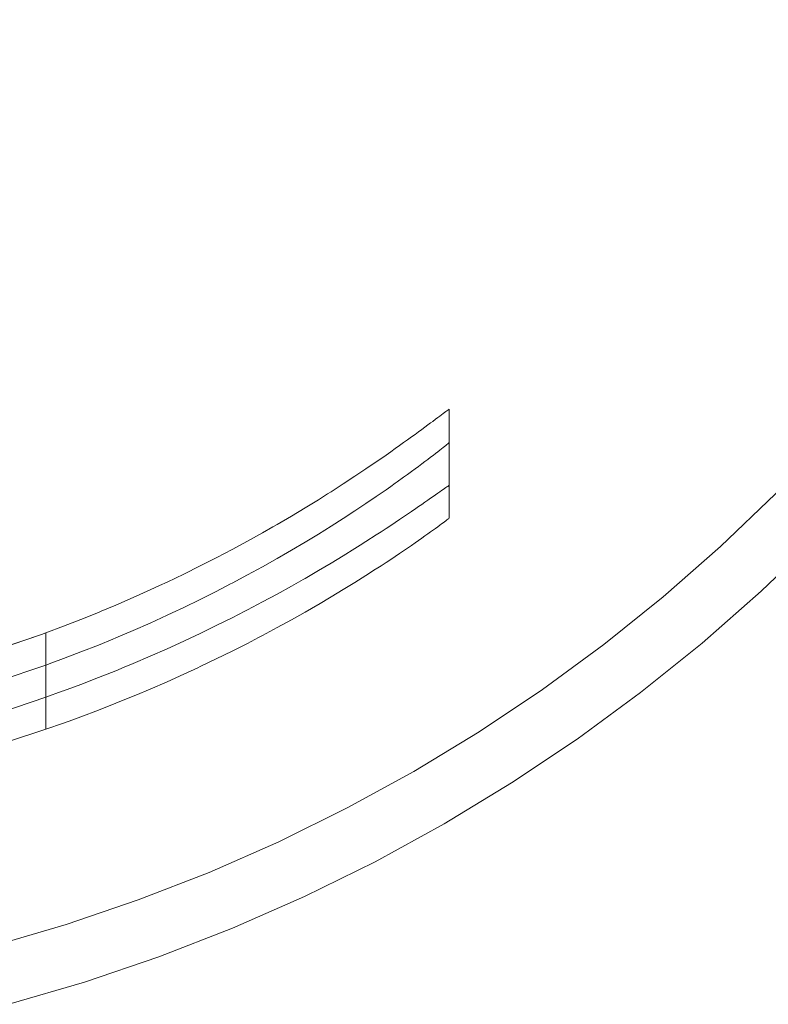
# Model space of a CAD drawing. Header units: millimetres. Extents: x -566 to 589, y -589 to 566.
# Tile 22 of 88: x 523 to 560, y -586 to -538. Entities that reach past the tile are written whole.
import ezdxf

# ---------------------------------------------------------------- set-up
doc = ezdxf.new("R2010")
doc.units = ezdxf.units.MM
doc.header["$LTSCALE"] = 50
doc.layers.add('ENERGY LIGHT RTP', color=7, linetype='Continuous', lineweight=5)

msp = doc.modelspace()

# ---------------------------------------------------------------- linework, layer by layer
at = {"layer": 'ENERGY LIGHT RTP', "color": 7, "linetype": 'Continuous', "lineweight": 5, "transparency": 33554687}
for points, invisible_edges in [([(577.16, -544.75, -1700), (579.038, -541.327, -1700), (536.905, -519.393, 7800), (536.024, -521, 7800)], 10), ([(536.905, -519.393, 7800), (579.038, -541.327, -1700), (574.089, -537.5, -470)], 11), ([(532.556, -520.963, 7796.985), (533.439, -519.508, 7796.985), (574.562, -543.25, -1700.015), (572.604, -546.476, -1700.015)], 10), ([(574.562, -543.25, -1700.015), (533.439, -519.508, 7796.985), (570.713, -537.5, -470)], 11), ([(531.61, -522.378, 7796.985), (532.556, -520.963, 7796.985), (572.604, -546.476, -1700.015), (570.508, -549.614, -1700.015)], 10), ([(575.134, -548.088, -1700), (577.16, -544.75, -1700), (536.024, -521, 7800), (535.073, -522.567, 7800)], 10), ([(530.604, -523.751, 7796.985), (531.61, -522.378, 7796.985), (570.508, -549.614, -1700.015), (568.276, -552.658, -1700.015)], 10), ([(572.965, -551.335, -1700), (575.134, -548.088, -1700), (535.073, -522.567, 7800), (534.055, -524.09, 7800)], 10), ([(529.538, -525.078, 7796.985), (530.604, -523.751, 7796.985), (568.276, -552.658, -1700.015), (565.914, -555.601, -1700.015)], 10), ([(570.656, -554.484, -1700), (572.965, -551.335, -1700), (534.055, -524.09, 7800), (532.972, -525.568, 7800)], 10), ([(528.416, -526.358, 7796.985), (529.538, -525.078, 7796.985), (565.914, -555.601, -1700.015), (563.425, -558.439, -1700.015)], 10), ([(568.212, -557.529, -1700), (570.656, -554.484, -1700), (532.972, -525.568, 7800), (531.825, -526.997, 7800)], 10), ([(527.239, -527.588, 7796.985), (528.416, -526.358, 7796.985), (563.425, -558.439, -1700.015), (560.816, -561.165, -1700.015)], 10), ([(565.637, -560.465, -1700), (568.212, -557.529, -1700), (531.825, -526.997, 7800), (530.617, -528.375, 7800)], 10), ([(526.009, -528.765, 7796.985), (527.239, -527.588, 7796.985), (560.816, -561.165, -1700.015), (558.09, -563.775, -1700.015)], 10), ([(562.937, -563.286, -1700), (565.637, -560.465, -1700), (530.617, -528.375, 7800), (529.349, -529.698, 7800)], 10), ([(524.729, -529.887, 7796.985), (526.009, -528.765, 7796.985), (558.09, -563.775, -1700.015), (555.252, -566.263, -1700.015)], 10), ([(544.651, -556.972, 1080), (523.402, -530.953, 7796.985), (524.729, -529.887, 7796.985)], 9), ([(524.729, -529.887, 7796.985), (555.252, -566.263, -1700.015), (544.651, -556.972, 1080)], 11), ([(560.116, -565.986, -1700), (562.937, -563.286, -1700), (529.349, -529.698, 7800), (528.026, -530.966, 7800)], 10), ([(543.725, -557.653, 1086.014), (522.029, -531.959, 7796.985), (523.402, -530.953, 7796.985)], 9), ([(523.402, -530.953, 7796.985), (544.177, -557.315, 1084.329), (544.077, -557.39, 1084.755)], 9), ([(523.402, -530.953, 7796.985), (544.266, -557.248, 1083.903), (544.177, -557.315, 1084.329)], 9), ([(523.402, -530.953, 7796.985), (544.347, -557.188, 1083.473), (544.266, -557.248, 1083.903)], 9), ([(523.402, -530.953, 7796.985), (544.418, -557.135, 1083.042), (544.347, -557.188, 1083.473)], 9), ([(523.402, -530.953, 7796.985), (544.48, -557.09, 1082.611), (544.418, -557.135, 1083.042)], 9), ([(523.402, -530.953, 7796.985), (544.532, -557.051, 1082.178), (544.48, -557.09, 1082.611)], 9), ([(523.402, -530.953, 7796.985), (544.575, -557.02, 1081.743), (544.532, -557.051, 1082.178)], 9), ([(523.402, -530.953, 7796.985), (544.608, -556.997, 1081.308), (544.575, -557.02, 1081.743)], 9), ([(523.402, -530.953, 7796.985), (544.632, -556.981, 1080.872), (544.608, -556.997, 1081.308)], 9), ([(523.402, -530.953, 7796.985), (544.646, -556.973, 1080.437), (544.632, -556.981, 1080.872)], 9), ([(544.651, -556.972, 1080), (544.646, -556.973, 1080.437), (523.402, -530.953, 7796.985)], 10), ([(544.077, -557.39, 1084.755), (543.969, -557.471, 1085.176), (523.402, -530.953, 7796.985)], 10), ([(523.402, -530.953, 7796.985), (543.83, -557.575, 1085.672), (543.725, -557.653, 1086.014)], 9), ([(543.969, -557.471, 1085.176), (543.83, -557.575, 1085.672), (523.402, -530.953, 7796.985)], 10), ([(557.18, -568.561, -1700), (560.116, -565.986, -1700), (528.026, -530.966, 7800), (526.648, -532.174, 7800)], 10), ([(541.034, -559.581, 1091.472), (520.614, -532.905, 7796.985), (522.029, -531.959, 7796.985)], 9), ([(522.029, -531.959, 7796.985), (541.971, -558.928, 1090), (541.748, -559.085, 1090.377)], 9), ([(522.029, -531.959, 7796.985), (542.185, -558.776, 1089.621), (541.971, -558.928, 1090)], 9), ([(522.029, -531.959, 7796.985), (542.391, -558.629, 1089.235), (542.185, -558.776, 1089.621)], 9), ([(541.748, -559.085, 1090.377), (541.519, -559.246, 1090.746), (522.029, -531.959, 7796.985)], 10), ([(522.029, -531.959, 7796.985), (542.588, -558.487, 1088.846), (542.391, -558.629, 1089.235)], 9), ([(522.029, -531.959, 7796.985), (542.777, -558.35, 1088.452), (542.588, -558.487, 1088.846)], 9), ([(522.029, -531.959, 7796.985), (542.957, -558.219, 1088.055), (542.777, -558.35, 1088.452)], 9), ([(522.029, -531.959, 7796.985), (543.129, -558.094, 1087.654), (542.957, -558.219, 1088.055)], 9), ([(522.029, -531.959, 7796.985), (543.291, -557.975, 1087.249), (543.129, -558.094, 1087.654)], 9), ([(522.029, -531.959, 7796.985), (543.445, -557.861, 1086.84), (543.291, -557.975, 1087.249)], 9), ([(522.029, -531.959, 7796.985), (543.589, -557.754, 1086.43), (543.445, -557.861, 1086.84)], 9), ([(543.725, -557.653, 1086.014), (543.589, -557.754, 1086.43), (522.029, -531.959, 7796.985)], 10), ([(522.029, -531.959, 7796.985), (541.261, -559.425, 1091.141), (541.034, -559.581, 1091.472)], 9), ([(541.519, -559.246, 1090.746), (541.261, -559.425, 1091.141), (522.029, -531.959, 7796.985)], 10), ([(554.135, -571.005, -1700), (557.18, -568.561, -1700), (526.648, -532.174, 7800), (525.219, -533.321, 7800)], 10), ([(538.163, -561.456, 1094.746), (519.158, -533.788, 7796.985), (520.614, -532.905, 7796.985)], 9), ([(520.614, -532.905, 7796.985), (539.396, -560.673, 1093.512), (538.793, -561.061, 1094.142)], 9), ([(520.614, -532.905, 7796.985), (539.972, -560.296, 1092.856), (539.396, -560.673, 1093.512)], 9), ([(520.614, -532.905, 7796.985), (540.518, -559.932, 1092.175), (539.972, -560.296, 1092.856)], 9), ([(541.034, -559.581, 1091.472), (540.518, -559.932, 1092.175), (520.614, -532.905, 7796.985)], 10), ([(520.614, -532.905, 7796.985), (538.62, -561.169, 1094.308), (538.163, -561.456, 1094.746)], 9), ([(538.793, -561.061, 1094.142), (538.62, -561.169, 1094.308), (520.614, -532.905, 7796.985)], 10), ([(525.219, -533.321, 7800), (523.741, -534.404, 7800), (542.99, -561.895, 1087.979)], 10), ([(554.135, -571.005, -1700), (525.219, -533.321, 7800), (544.651, -560.748, 1080)], 11), ([(525.219, -533.321, 7800), (544.646, -560.749, 1080.437), (544.651, -560.748, 1080)], 9), ([(542.99, -561.895, 1087.979), (543.129, -561.8, 1087.654), (525.219, -533.321, 7800)], 10), ([(543.129, -561.8, 1087.654), (543.291, -561.688, 1087.25), (525.219, -533.321, 7800)], 10), ([(543.291, -561.688, 1087.25), (543.445, -561.582, 1086.84), (525.219, -533.321, 7800)], 10), ([(543.445, -561.582, 1086.84), (543.589, -561.481, 1086.43), (525.219, -533.321, 7800)], 10), ([(543.589, -561.481, 1086.43), (543.725, -561.386, 1086.014), (525.219, -533.321, 7800)], 10), ([(543.725, -561.386, 1086.014), (543.852, -561.298, 1085.597), (525.219, -533.321, 7800)], 10), ([(543.852, -561.298, 1085.597), (543.969, -561.215, 1085.176), (525.219, -533.321, 7800)], 10), ([(543.969, -561.215, 1085.176), (544.078, -561.139, 1084.754), (525.219, -533.321, 7800)], 10), ([(544.078, -561.139, 1084.754), (544.177, -561.07, 1084.329), (525.219, -533.321, 7800)], 10), ([(544.177, -561.07, 1084.329), (544.267, -561.007, 1083.902), (525.219, -533.321, 7800)], 10), ([(544.267, -561.007, 1083.902), (544.347, -560.951, 1083.473), (525.219, -533.321, 7800)], 10), ([(544.347, -560.951, 1083.473), (544.418, -560.901, 1083.043), (525.219, -533.321, 7800)], 10), ([(544.418, -560.901, 1083.043), (544.48, -560.858, 1082.611), (525.219, -533.321, 7800)], 10), ([(544.48, -560.858, 1082.611), (544.532, -560.823, 1082.178), (525.219, -533.321, 7800)], 10), ([(544.532, -560.823, 1082.178), (544.575, -560.794, 1081.743), (525.219, -533.321, 7800)], 10), ([(544.575, -560.794, 1081.743), (544.608, -560.772, 1081.309), (525.219, -533.321, 7800)], 10), ([(544.608, -560.772, 1081.309), (544.632, -560.757, 1080.872), (525.219, -533.321, 7800)], 10), ([(544.632, -560.757, 1080.872), (544.646, -560.749, 1080.437), (525.219, -533.321, 7800)], 10), ([(535.397, -563.093, 1096.868), (517.666, -534.607, 7796.985), (519.158, -533.788, 7796.985)], 9), ([(519.158, -533.788, 7796.985), (536.826, -562.268, 1095.867), (536.122, -562.679, 1096.383)], 9), ([(519.158, -533.788, 7796.985), (537.507, -561.859, 1095.321), (536.826, -562.268, 1095.867)], 9), ([(519.158, -533.788, 7796.985), (538.163, -561.456, 1094.746), (537.507, -561.859, 1095.321)], 9), ([(519.158, -533.788, 7796.985), (535.909, -562.801, 1096.526), (535.397, -563.093, 1096.868)], 9), ([(536.122, -562.679, 1096.383), (535.909, -562.801, 1096.526), (519.158, -533.788, 7796.985)], 10), ([(523.741, -534.404, 7800), (522.218, -535.422, 7800), (540.237, -563.707, 1092.526)], 10), ([(523.741, -534.404, 7800), (541.034, -563.199, 1091.472), (541.28, -563.04, 1091.112)], 9), ([(541.28, -563.04, 1091.112), (541.519, -562.883, 1090.746), (523.741, -534.404, 7800)], 10), ([(541.519, -562.883, 1090.746), (541.749, -562.732, 1090.376), (523.741, -534.404, 7800)], 10), ([(541.749, -562.732, 1090.376), (541.971, -562.584, 1090), (523.741, -534.404, 7800)], 10), ([(541.971, -562.584, 1090), (542.185, -562.441, 1089.62), (523.741, -534.404, 7800)], 10), ([(542.185, -562.441, 1089.62), (542.391, -562.303, 1089.235), (523.741, -534.404, 7800)], 10), ([(542.391, -562.303, 1089.235), (542.588, -562.17, 1088.846), (523.741, -534.404, 7800)], 10), ([(542.588, -562.17, 1088.846), (542.777, -562.041, 1088.452), (523.741, -534.404, 7800)], 10), ([(523.741, -534.404, 7800), (540.518, -563.53, 1092.175), (541.034, -563.199, 1091.472)], 9), ([(540.237, -563.707, 1092.526), (540.518, -563.53, 1092.175), (523.741, -534.404, 7800)], 10), ([(542.777, -562.041, 1088.452), (542.99, -561.895, 1087.979), (523.741, -534.404, 7800)], 10), ([(533.103, -564.331, 1098.126), (516.139, -535.36, 7796.985), (517.666, -534.607, 7796.985)], 9), ([(517.666, -534.607, 7796.985), (534.651, -563.507, 1097.321), (533.886, -563.921, 1097.74)], 9), ([(517.666, -534.607, 7796.985), (535.397, -563.093, 1096.868), (534.651, -563.507, 1097.321)], 9), ([(517.666, -534.607, 7796.985), (533.132, -564.317, 1098.113), (533.103, -564.331, 1098.126)], 9), ([(533.886, -563.921, 1097.74), (533.132, -564.317, 1098.113), (517.666, -534.607, 7796.985)], 10), ([(529.827, -565.925, 1099.319), (514.581, -536.045, 7796.985), (516.139, -535.36, 7796.985)], 9), ([(516.139, -535.36, 7796.985), (532.305, -564.739, 1098.478), (531.491, -565.141, 1098.794)], 9), ([(531.491, -565.141, 1098.794), (530.665, -565.537, 1099.074), (516.139, -535.36, 7796.985)], 10), ([(533.103, -564.331, 1098.126), (532.305, -564.739, 1098.478), (516.139, -535.36, 7796.985)], 10), ([(516.139, -535.36, 7796.985), (530.292, -565.71, 1099.183), (529.827, -565.925, 1099.319)], 9), ([(530.665, -565.537, 1099.074), (530.292, -565.71, 1099.183), (516.139, -535.36, 7796.985)], 10), ([(522.218, -535.422, 7800), (520.651, -536.373, 7800), (537.412, -565.404, 1095.397)], 10), ([(537.412, -565.404, 1095.397), (537.507, -565.351, 1095.321), (522.218, -535.422, 7800)], 10), ([(537.507, -565.351, 1095.321), (538.163, -564.97, 1094.746), (522.218, -535.422, 7800)], 10), ([(538.163, -564.97, 1094.746), (538.793, -564.595, 1094.142), (522.218, -535.422, 7800)], 10), ([(538.793, -564.595, 1094.142), (539.396, -564.23, 1093.512), (522.218, -535.422, 7800)], 10), ([(539.396, -564.23, 1093.512), (539.972, -563.874, 1092.856), (522.218, -535.422, 7800)], 10), ([(539.972, -563.874, 1092.856), (540.237, -563.707, 1092.526), (522.218, -535.422, 7800)], 10), ([(527.261, -567.038, 1099.829), (512.995, -536.662, 7796.985), (514.581, -536.045, 7796.985)], 9), ([(529.827, -565.925, 1099.319), (528.98, -566.305, 1099.526), (514.581, -536.045, 7796.985)], 10), ([(528.98, -566.305, 1099.526), (528.124, -566.676, 1099.696), (514.581, -536.045, 7796.985)], 10), ([(514.581, -536.045, 7796.985), (527.396, -566.981, 1099.808), (527.261, -567.038, 1099.829)], 9), ([(528.124, -566.676, 1099.696), (527.396, -566.981, 1099.808), (514.581, -536.045, 7796.985)], 10), ([(520.651, -536.373, 7800), (519.044, -537.254, 7800), (534.519, -566.98, 1097.393)], 10), ([(534.519, -566.98, 1097.393), (534.651, -566.912, 1097.321), (520.651, -536.373, 7800)], 10), ([(534.651, -566.912, 1097.321), (535.397, -566.519, 1096.868), (520.651, -536.373, 7800)], 10), ([(535.397, -566.519, 1096.868), (536.122, -566.127, 1096.383), (520.651, -536.373, 7800)], 10), ([(536.122, -566.127, 1096.383), (536.826, -565.737, 1095.867), (520.651, -536.373, 7800)], 10), ([(536.826, -565.737, 1095.867), (537.412, -565.404, 1095.397), (520.651, -536.373, 7800)], 10), ([(521.452, -569.144, 1100), (511.383, -537.209, 7796.985), (512.995, -536.662, 7796.985), (524.447, -568.128, 1100)], 5), ([(512.995, -536.662, 7796.985), (525.523, -567.726, 1099.981), (524.651, -568.053, 1100)], 9), ([(527.261, -567.038, 1099.829), (526.394, -567.388, 1099.924), (512.995, -536.662, 7796.985)], 10), ([(526.394, -567.388, 1099.924), (525.523, -567.726, 1099.981), (512.995, -536.662, 7796.985)], 10), ([(524.651, -568.053, 1100), (524.447, -568.128, 1100), (512.995, -536.662, 7796.985)], 10), ([(519.044, -537.254, 7800), (517.401, -538.065, 7800), (531.561, -568.431, 1098.767)], 10), ([(519.044, -537.254, 7800), (532.305, -568.082, 1098.478), (533.103, -567.695, 1098.126)], 9), ([(533.103, -567.695, 1098.126), (533.886, -567.305, 1097.74), (519.044, -537.254, 7800)], 10), ([(531.561, -568.431, 1098.767), (532.305, -568.082, 1098.478), (519.044, -537.254, 7800)], 10), ([(533.886, -567.305, 1097.74), (534.519, -566.98, 1097.393), (519.044, -537.254, 7800)], 10), ([(517.401, -538.065, 7800), (515.724, -538.803, 7800), (528.544, -569.753, 1099.613)], 10), ([(517.401, -538.065, 7800), (530.665, -568.841, 1099.074), (531.491, -568.464, 1098.794)], 9), ([(517.401, -538.065, 7800), (529.827, -569.211, 1099.319), (530.665, -568.841, 1099.074)], 9), ([(517.401, -538.065, 7800), (528.98, -569.573, 1099.526), (529.827, -569.211, 1099.319)], 9), ([(528.544, -569.753, 1099.613), (528.98, -569.573, 1099.526), (517.401, -538.065, 7800)], 10), ([(531.491, -568.464, 1098.794), (531.561, -568.431, 1098.767), (517.401, -538.065, 7800)], 10), ([(515.724, -538.803, 7800), (514.016, -539.467, 7800), (525.473, -570.947, 1099.982)], 10), ([(515.724, -538.803, 7800), (527.261, -570.271, 1099.829), (528.124, -569.927, 1099.696)], 9), ([(515.724, -538.803, 7800), (526.394, -570.605, 1099.924), (527.261, -570.271, 1099.829)], 9), ([(515.724, -538.803, 7800), (525.523, -570.929, 1099.981), (526.394, -570.605, 1099.924)], 9), ([(525.473, -570.947, 1099.982), (525.523, -570.929, 1099.981), (515.724, -538.803, 7800)], 10), ([(528.124, -569.927, 1099.696), (528.544, -569.753, 1099.613), (515.724, -538.803, 7800)], 10), ([(524.651, -571.241, 1100), (514.016, -539.467, 7800), (512.281, -540.056, 7800)], 9), ([(524.651, -571.241, 1100), (525.473, -570.947, 1099.982), (514.016, -539.467, 7800)], 10), ([(512.281, -540.056, 7800), (522.354, -572.006, 1100), (524.651, -571.241, 1100)], 9), ([(543.969, -557.471, 1085.176), (544.077, -557.39, 1084.755), (544.177, -561.07, 1084.329)], 10), ([(544.077, -557.39, 1084.755), (544.177, -557.315, 1084.329), (544.177, -561.07, 1084.329)], 10), ([(544.177, -557.315, 1084.329), (544.266, -557.248, 1083.903), (544.347, -560.951, 1083.473)], 10), ([(544.347, -560.951, 1083.473), (544.267, -561.007, 1083.902), (544.177, -557.315, 1084.329)], 10), ([(544.267, -561.007, 1083.902), (544.177, -561.07, 1084.329), (544.177, -557.315, 1084.329)], 10), ([(544.266, -557.248, 1083.903), (544.347, -557.188, 1083.473), (544.347, -560.951, 1083.473)], 10), ([(544.418, -560.901, 1083.043), (544.347, -557.188, 1083.473), (544.418, -557.135, 1083.042)], 9), ([(544.418, -560.901, 1083.043), (544.347, -560.951, 1083.473), (544.347, -557.188, 1083.473)], 10), ([(544.418, -557.135, 1083.042), (544.48, -557.09, 1082.611), (544.48, -560.858, 1082.611)], 10), ([(544.418, -557.135, 1083.042), (544.48, -560.858, 1082.611), (544.418, -560.901, 1083.043)], 9), ([(544.532, -560.823, 1082.178), (544.48, -557.09, 1082.611), (544.532, -557.051, 1082.178)], 9), ([(544.532, -560.823, 1082.178), (544.48, -560.858, 1082.611), (544.48, -557.09, 1082.611)], 10), ([(544.532, -557.051, 1082.178), (544.575, -557.02, 1081.743), (544.575, -560.794, 1081.743)], 10), ([(544.532, -557.051, 1082.178), (544.575, -560.794, 1081.743), (544.532, -560.823, 1082.178)], 9), ([(544.608, -560.772, 1081.309), (544.575, -560.794, 1081.743), (544.575, -557.02, 1081.743), (544.608, -556.997, 1081.308)], 10), ([(544.608, -556.997, 1081.308), (544.632, -556.981, 1080.872), (544.632, -560.757, 1080.872), (544.608, -560.772, 1081.309)], 10), ([(544.646, -560.749, 1080.437), (544.632, -560.757, 1080.872), (544.632, -556.981, 1080.872), (544.646, -556.973, 1080.437)], 10), ([(544.646, -556.973, 1080.437), (544.651, -556.972, 1080), (544.651, -560.748, 1080), (544.646, -560.749, 1080.437)], 8), ([(555.252, -566.263, -1700.015), (544.651, -558.619, 820), (544.651, -556.972, 1080)], 9), ([(543.291, -557.975, 1087.249), (543.445, -557.861, 1086.84), (543.445, -561.582, 1086.84)], 10), ([(543.445, -557.861, 1086.84), (543.589, -557.754, 1086.43), (543.725, -561.386, 1086.014)], 10), ([(543.725, -561.386, 1086.014), (543.589, -561.481, 1086.43), (543.445, -557.861, 1086.84)], 10), ([(543.589, -561.481, 1086.43), (543.445, -561.582, 1086.84), (543.445, -557.861, 1086.84)], 10), ([(543.589, -557.754, 1086.43), (543.725, -557.653, 1086.014), (543.725, -561.386, 1086.014)], 10), ([(543.725, -557.653, 1086.014), (543.83, -557.575, 1085.672), (543.969, -561.215, 1085.176)], 10), ([(543.969, -561.215, 1085.176), (543.852, -561.298, 1085.597), (543.725, -557.653, 1086.014)], 10), ([(543.852, -561.298, 1085.597), (543.725, -561.386, 1086.014), (543.725, -557.653, 1086.014)], 10), ([(543.83, -557.575, 1085.672), (543.969, -557.471, 1085.176), (543.969, -561.215, 1085.176)], 10), ([(544.177, -561.07, 1084.329), (544.078, -561.139, 1084.754), (543.969, -557.471, 1085.176)], 10), ([(544.078, -561.139, 1084.754), (543.969, -561.215, 1085.176), (543.969, -557.471, 1085.176)], 10), ([(542.588, -558.487, 1088.846), (542.777, -558.35, 1088.452), (542.777, -562.041, 1088.452)], 10), ([(542.777, -558.35, 1088.452), (542.957, -558.219, 1088.055), (543.129, -561.8, 1087.654)], 10), ([(543.129, -561.8, 1087.654), (542.99, -561.895, 1087.979), (542.777, -558.35, 1088.452)], 10), ([(542.99, -561.895, 1087.979), (542.777, -562.041, 1088.452), (542.777, -558.35, 1088.452)], 10), ([(542.957, -558.219, 1088.055), (543.129, -558.094, 1087.654), (543.129, -561.8, 1087.654)], 10), ([(543.129, -558.094, 1087.654), (543.291, -557.975, 1087.249), (543.445, -561.582, 1086.84)], 10), ([(543.445, -561.582, 1086.84), (543.291, -561.688, 1087.25), (543.129, -558.094, 1087.654)], 10), ([(543.291, -561.688, 1087.25), (543.129, -561.8, 1087.654), (543.129, -558.094, 1087.654)], 10), ([(541.971, -558.928, 1090), (542.185, -558.776, 1089.621), (542.391, -562.303, 1089.235)], 10), ([(542.185, -558.776, 1089.621), (542.391, -558.629, 1089.235), (542.391, -562.303, 1089.235)], 10), ([(542.391, -558.629, 1089.235), (542.588, -558.487, 1088.846), (542.777, -562.041, 1088.452)], 10), ([(542.777, -562.041, 1088.452), (542.588, -562.17, 1088.846), (542.391, -558.629, 1089.235)], 10), ([(542.588, -562.17, 1088.846), (542.391, -562.303, 1089.235), (542.391, -558.629, 1089.235)], 10), ([(544.347, -562.598, 816.527), (544.347, -558.873, 816.527), (544.267, -558.937, 816.098)], 9), ([(544.267, -558.937, 816.098), (544.347, -558.873, 816.527), (552.309, -568.625, -1700.015)], 10), ([(544.418, -558.816, 816.957), (544.347, -558.873, 816.527), (544.418, -562.545, 816.958)], 10), ([(544.347, -558.873, 816.527), (544.418, -558.816, 816.957), (552.309, -568.625, -1700.015)], 10), ([(544.347, -558.873, 816.527), (544.347, -562.598, 816.527), (544.418, -562.545, 816.958)], 9), ([(544.48, -562.498, 817.389), (544.48, -558.767, 817.389), (544.418, -558.816, 816.957)], 9), ([(544.418, -558.816, 816.957), (544.48, -558.767, 817.389), (552.309, -568.625, -1700.015)], 10), ([(544.418, -562.545, 816.958), (544.48, -562.498, 817.389), (544.418, -558.816, 816.957)], 10), ([(544.532, -558.724, 817.822), (544.48, -558.767, 817.389), (544.532, -562.458, 817.822)], 10), ([(544.48, -558.767, 817.389), (544.532, -558.724, 817.822), (552.309, -568.625, -1700.015)], 10), ([(544.48, -558.767, 817.389), (544.48, -562.498, 817.389), (544.532, -562.458, 817.822)], 9), ([(544.575, -562.424, 818.257), (544.575, -558.688, 818.257), (544.532, -558.724, 817.822)], 9), ([(544.532, -558.724, 817.822), (544.575, -558.688, 818.257), (552.309, -568.625, -1700.015)], 10), ([(544.532, -562.458, 817.822), (544.575, -562.424, 818.257), (544.532, -558.724, 817.822)], 10), ([(544.608, -558.66, 818.691), (544.575, -558.688, 818.257), (544.575, -562.424, 818.257), (544.608, -562.398, 818.692)], 10), ([(544.575, -558.688, 818.257), (544.608, -558.66, 818.691), (552.309, -568.625, -1700.015)], 10), ([(544.608, -562.398, 818.692), (544.632, -562.378, 819.128), (544.632, -558.639, 819.128), (544.608, -558.66, 818.691)], 10), ([(552.309, -568.625, -1700.015), (544.608, -558.66, 818.691), (544.632, -558.639, 819.128)], 9), ([(544.646, -562.365, 819.563), (544.64, -558.631, 819.35), (544.632, -558.639, 819.128)], 9), ([(544.632, -558.639, 819.128), (544.64, -558.631, 819.35), (552.309, -568.625, -1700.015)], 10), ([(544.632, -558.639, 819.128), (544.632, -562.378, 819.128), (544.646, -562.365, 819.563)], 9), ([(544.651, -558.619, 820), (544.64, -558.631, 819.35), (544.646, -562.365, 819.563)], 10), ([(544.64, -558.631, 819.35), (544.651, -558.619, 820), (555.252, -566.263, -1700.015)], 10), ([(555.252, -566.263, -1700.015), (552.309, -568.625, -1700.015), (544.64, -558.631, 819.35)], 10), ([(544.646, -562.365, 819.563), (544.651, -562.359, 820), (544.651, -558.619, 820)], 8), ([(541.261, -559.425, 1091.141), (541.519, -559.246, 1090.746), (541.519, -562.883, 1090.746)], 10), ([(541.519, -559.246, 1090.746), (541.748, -559.085, 1090.377), (541.971, -562.584, 1090)], 10), ([(541.971, -562.584, 1090), (541.749, -562.732, 1090.376), (541.519, -559.246, 1090.746)], 10), ([(541.749, -562.732, 1090.376), (541.519, -562.883, 1090.746), (541.519, -559.246, 1090.746)], 10), ([(541.748, -559.085, 1090.377), (541.971, -558.928, 1090), (541.971, -562.584, 1090)], 10), ([(542.391, -562.303, 1089.235), (542.185, -562.441, 1089.62), (541.971, -558.928, 1090)], 10), ([(542.185, -562.441, 1089.62), (541.971, -562.584, 1090), (541.971, -558.928, 1090)], 10), ([(543.724, -563.054, 813.986), (543.725, -559.356, 813.986), (543.589, -559.459, 813.57)], 9), ([(543.589, -559.459, 813.57), (543.725, -559.356, 813.986), (552.309, -568.625, -1700.015)], 10), ([(543.725, -559.356, 813.986), (543.724, -563.054, 813.986), (543.776, -563.017, 814.148)], 9), ([(543.969, -562.877, 814.824), (543.852, -559.259, 814.403), (543.725, -559.356, 813.986)], 9), ([(543.725, -559.356, 813.986), (543.852, -559.259, 814.403), (552.309, -568.625, -1700.015)], 10), ([(543.725, -559.356, 813.986), (543.776, -563.017, 814.148), (543.969, -562.877, 814.824)], 9), ([(543.969, -562.877, 814.824), (543.969, -559.168, 814.824), (543.852, -559.259, 814.403)], 9), ([(543.852, -559.259, 814.403), (543.969, -559.168, 814.824), (552.309, -568.625, -1700.015)], 10), ([(544.177, -562.725, 815.671), (544.078, -559.084, 815.246), (543.969, -559.168, 814.824)], 9), ([(543.969, -559.168, 814.824), (544.078, -559.084, 815.246), (552.309, -568.625, -1700.015)], 10), ([(543.969, -559.168, 814.824), (543.969, -562.877, 814.824), (544.078, -562.798, 815.245)], 9), ([(543.969, -559.168, 814.824), (544.078, -562.798, 815.245), (544.177, -562.725, 815.671)], 9), ([(544.177, -562.725, 815.671), (544.177, -559.007, 815.671), (544.078, -559.084, 815.246)], 9), ([(544.078, -559.084, 815.246), (544.177, -559.007, 815.671), (552.309, -568.625, -1700.015)], 10), ([(544.347, -562.598, 816.527), (544.267, -558.937, 816.098), (544.177, -559.007, 815.671)], 9), ([(544.177, -559.007, 815.671), (544.267, -558.937, 816.098), (552.309, -568.625, -1700.015)], 10), ([(544.177, -559.007, 815.671), (544.177, -562.725, 815.671), (544.266, -562.658, 816.097)], 9), ([(544.177, -559.007, 815.671), (544.266, -562.658, 816.097), (544.347, -562.598, 816.527)], 9), ([(540.518, -563.53, 1092.175), (540.518, -559.932, 1092.175), (541.034, -559.581, 1091.472), (541.034, -563.199, 1091.472)], 5), ([(541.034, -559.581, 1091.472), (541.261, -559.425, 1091.141), (541.519, -562.883, 1090.746)], 10), ([(541.519, -562.883, 1090.746), (541.28, -563.04, 1091.112), (541.034, -559.581, 1091.472)], 10), ([(541.28, -563.04, 1091.112), (541.034, -563.199, 1091.472), (541.034, -559.581, 1091.472)], 10), ([(543.129, -563.476, 812.346), (543.129, -559.804, 812.346), (542.957, -559.931, 811.944)], 9), ([(542.957, -559.931, 811.944), (543.129, -559.804, 812.346), (552.309, -568.625, -1700.015)], 10), ([(543.445, -563.253, 813.16), (543.291, -559.684, 812.75), (543.129, -559.804, 812.346)], 9), ([(543.129, -559.804, 812.346), (543.291, -559.684, 812.75), (552.309, -568.625, -1700.015)], 10), ([(543.129, -559.804, 812.346), (543.129, -563.476, 812.346), (543.291, -563.362, 812.751)], 9), ([(543.129, -559.804, 812.346), (543.291, -563.362, 812.751), (543.445, -563.253, 813.16)], 9), ([(543.445, -563.253, 813.16), (543.445, -559.568, 813.16), (543.291, -559.684, 812.75)], 9), ([(543.291, -559.684, 812.75), (543.445, -559.568, 813.16), (552.309, -568.625, -1700.015)], 10), ([(543.724, -563.054, 813.986), (543.589, -559.459, 813.57), (543.445, -559.568, 813.16)], 9), ([(543.445, -559.568, 813.16), (543.589, -559.459, 813.57), (552.309, -568.625, -1700.015)], 10), ([(543.445, -559.568, 813.16), (543.445, -563.253, 813.16), (543.589, -563.15, 813.571)], 9), ([(543.445, -559.568, 813.16), (543.589, -563.15, 813.571), (543.724, -563.054, 813.986)], 9), ([(539.396, -564.23, 1093.512), (539.396, -560.673, 1093.512), (539.972, -560.296, 1092.856), (539.972, -563.874, 1092.856)], 5), ([(539.972, -560.296, 1092.856), (540.518, -559.932, 1092.175), (540.518, -563.53, 1092.175), (540.237, -563.707, 1092.526)], 10), ([(540.237, -563.707, 1092.526), (539.972, -563.874, 1092.856), (539.972, -560.296, 1092.856)], 10), ([(542.391, -563.984, 810.765), (542.391, -560.343, 810.765), (542.066, -560.576, 810.166)], 9), ([(542.066, -560.576, 810.166), (542.391, -560.343, 810.765), (552.309, -568.625, -1700.015)], 10), ([(542.777, -563.72, 811.548), (542.588, -560.201, 811.154), (542.391, -560.343, 810.765)], 9), ([(552.309, -568.625, -1700.015), (542.391, -560.343, 810.765), (542.588, -560.201, 811.154)], 9), ([(542.391, -560.343, 810.765), (542.391, -563.984, 810.765), (542.588, -563.85, 811.154)], 9), ([(542.391, -560.343, 810.765), (542.588, -563.85, 811.154), (542.777, -563.72, 811.548)], 9), ([(542.777, -563.72, 811.548), (542.777, -560.063, 811.548), (542.588, -560.201, 811.154)], 9), ([(542.588, -560.201, 811.154), (542.777, -560.063, 811.548), (552.309, -568.625, -1700.015)], 10), ([(543.129, -563.476, 812.346), (542.957, -559.931, 811.944), (542.777, -560.063, 811.548)], 9), ([(542.777, -560.063, 811.548), (542.957, -559.931, 811.944), (552.309, -568.625, -1700.015)], 10), ([(542.777, -560.063, 811.548), (542.777, -563.72, 811.548), (542.957, -563.595, 811.945)], 9), ([(542.777, -560.063, 811.548), (542.957, -563.595, 811.945), (543.129, -563.476, 812.346)], 9), ([(538.793, -564.595, 1094.142), (538.793, -561.061, 1094.142), (539.396, -560.673, 1093.512), (539.396, -564.23, 1093.512)], 5), ([(541.971, -564.267, 810), (541.749, -560.8, 809.624), (541.519, -560.961, 809.254)], 9), ([(541.519, -560.961, 809.254), (541.749, -560.8, 809.624), (549.265, -570.857, -1700.015)], 10), ([(541.971, -564.267, 810), (541.971, -560.643, 810), (541.749, -560.8, 809.624)], 9), ([(549.265, -570.857, -1700.015), (541.749, -560.8, 809.624), (541.971, -560.643, 810)], 9), ([(542.391, -563.984, 810.765), (542.066, -560.576, 810.166), (541.971, -560.643, 810)], 9), ([(541.971, -560.643, 810), (542.066, -560.576, 810.166), (549.265, -570.857, -1700.015)], 10), ([(541.971, -560.643, 810), (541.971, -564.267, 810), (542.185, -564.124, 810.379)], 9), ([(541.971, -560.643, 810), (542.185, -564.124, 810.379), (542.391, -563.984, 810.765)], 9), ([(552.309, -568.625, -1700.015), (549.265, -570.857, -1700.015), (542.066, -560.576, 810.166)], 10), ([(554.135, -571.005, -1700), (544.651, -560.748, 1080), (544.651, -562.359, 820)], 9), ([(538.793, -564.595, 1094.142), (538.163, -564.97, 1094.746), (538.163, -561.456, 1094.746), (538.62, -561.169, 1094.308)], 10), ([(538.62, -561.169, 1094.308), (538.793, -561.061, 1094.142), (538.793, -564.595, 1094.142)], 10), ([(541, -564.905, 808.482), (541.034, -564.884, 808.528), (541.034, -561.295, 808.528), (540.518, -561.645, 807.825)], 10), ([(549.265, -570.857, -1700.015), (540.518, -561.645, 807.825), (541.034, -561.295, 808.528)], 9), ([(541.519, -564.567, 809.254), (541.28, -561.127, 808.888), (541.034, -561.295, 808.528)], 9), ([(549.265, -570.857, -1700.015), (541.034, -561.295, 808.528), (541.28, -561.127, 808.888)], 9), ([(541.034, -561.295, 808.528), (541.034, -564.884, 808.528), (541.28, -564.724, 808.888)], 9), ([(541.034, -561.295, 808.528), (541.28, -564.724, 808.888), (541.519, -564.567, 809.254)], 9), ([(541.519, -564.567, 809.254), (541.519, -560.961, 809.254), (541.28, -561.127, 808.888)], 9), ([(541.28, -561.127, 808.888), (541.519, -560.961, 809.254), (549.265, -570.857, -1700.015)], 10), ([(541.519, -560.961, 809.254), (541.519, -564.567, 809.254), (541.749, -564.416, 809.623)], 9), ([(541.519, -560.961, 809.254), (541.749, -564.416, 809.623), (541.971, -564.267, 810)], 9), ([(562.937, -563.286, -1700), (560.116, -565.986, -1700), (558.09, -563.775, -1700.015), (560.816, -561.165, -1700.015)], 10), ([(537.507, -565.351, 1095.321), (537.507, -561.859, 1095.321), (538.163, -561.456, 1094.746), (538.163, -564.97, 1094.746)], 5), ([(540.518, -565.214, 807.825), (540.518, -561.645, 807.825), (539.972, -562.008, 807.144), (539.972, -565.557, 807.144)], 5), ([(539.972, -562.008, 807.144), (540.518, -561.645, 807.825), (549.265, -570.857, -1700.015)], 10), ([(540.518, -561.645, 807.825), (540.518, -565.214, 807.825), (541, -564.905, 808.482)], 9), ([(536.122, -566.127, 1096.383), (536.122, -562.679, 1096.383), (536.826, -562.268, 1095.867), (536.826, -565.737, 1095.867)], 5), ([(536.826, -562.268, 1095.867), (537.507, -561.859, 1095.321), (537.507, -565.351, 1095.321), (537.412, -565.404, 1095.397)], 10), ([(537.412, -565.404, 1095.397), (536.826, -565.737, 1095.867), (536.826, -562.268, 1095.867)], 10), ([(539.972, -565.557, 807.144), (539.972, -562.008, 807.144), (539.396, -562.382, 806.488), (539.396, -565.911, 806.488)], 5), ([(539.396, -562.382, 806.488), (539.972, -562.008, 807.144), (549.265, -570.857, -1700.015)], 10), ([(536.122, -566.127, 1096.383), (535.397, -566.519, 1096.868), (535.397, -563.093, 1096.868), (535.909, -562.801, 1096.526)], 10), ([(535.909, -562.801, 1096.526), (536.122, -562.679, 1096.383), (536.122, -566.127, 1096.383)], 10), ([(538.793, -566.275, 805.858), (538.793, -562.766, 805.858), (538.163, -563.158, 805.254), (538.163, -566.647, 805.254)], 5), ([(538.163, -563.158, 805.254), (538.793, -562.766, 805.858), (546.127, -572.953, -1700.015)], 10), ([(539.394, -562.384, 806.485), (538.793, -562.766, 805.858), (538.793, -566.275, 805.858), (539.396, -565.911, 806.488)], 10), ([(538.793, -562.766, 805.858), (539.394, -562.384, 806.485), (546.127, -572.953, -1700.015)], 10), ([(539.396, -565.911, 806.488), (539.396, -562.382, 806.488), (539.394, -562.384, 806.485)], 9), ([(549.265, -570.857, -1700.015), (546.127, -572.953, -1700.015), (539.394, -562.384, 806.485), (539.396, -562.382, 806.488)], 10), ([(544.078, -562.798, 815.245), (543.969, -562.877, 814.824), (550.986, -573.314, -1700)], 10), ([(550.986, -573.314, -1700), (544.177, -562.725, 815.671), (544.078, -562.798, 815.245)], 9), ([(550.986, -573.314, -1700), (544.266, -562.658, 816.097), (544.177, -562.725, 815.671)], 9), ([(550.986, -573.314, -1700), (544.347, -562.598, 816.527), (544.266, -562.658, 816.097)], 9), ([(550.986, -573.314, -1700), (544.418, -562.545, 816.958), (544.347, -562.598, 816.527)], 9), ([(550.986, -573.314, -1700), (544.48, -562.498, 817.389), (544.418, -562.545, 816.958)], 9), ([(550.986, -573.314, -1700), (544.532, -562.458, 817.822), (544.48, -562.498, 817.389)], 9), ([(550.986, -573.314, -1700), (544.575, -562.424, 818.257), (544.532, -562.458, 817.822)], 9), ([(550.986, -573.314, -1700), (544.608, -562.398, 818.692), (544.575, -562.424, 818.257)], 9), ([(550.986, -573.314, -1700), (544.632, -562.378, 819.128), (544.608, -562.398, 818.692)], 9), ([(550.986, -573.314, -1700), (544.646, -562.365, 819.563), (544.632, -562.378, 819.128)], 9), ([(544.651, -562.359, 820), (544.646, -562.365, 819.563), (550.986, -573.314, -1700)], 10), ([(544.651, -562.359, 820), (550.986, -573.314, -1700), (554.135, -571.005, -1700)], 9), ([(534.651, -566.912, 1097.321), (534.651, -563.507, 1097.321), (535.397, -563.093, 1096.868), (535.397, -566.519, 1096.868)], 5), ([(538.138, -566.661, 805.233), (538.163, -566.647, 805.254), (538.163, -563.158, 805.254), (537.507, -563.557, 804.679)], 10), ([(537.507, -563.557, 804.679), (538.163, -563.158, 805.254), (546.127, -572.953, -1700.015)], 10), ([(547.739, -575.484, -1700), (543.445, -563.253, 813.16), (543.291, -563.362, 812.751)], 9), ([(547.739, -575.484, -1700), (543.589, -563.15, 813.571), (543.445, -563.253, 813.16)], 9), ([(543.724, -563.054, 813.986), (543.589, -563.15, 813.571), (547.739, -575.484, -1700)], 10), ([(550.986, -573.314, -1700), (543.776, -563.017, 814.148), (543.724, -563.054, 813.986)], 9), ([(543.724, -563.054, 813.986), (547.739, -575.484, -1700), (550.986, -573.314, -1700)], 9), ([(543.969, -562.877, 814.824), (543.776, -563.017, 814.148), (550.986, -573.314, -1700)], 10), ([(533.886, -563.921, 1097.74), (534.651, -563.507, 1097.321), (534.651, -566.912, 1097.321), (534.519, -566.98, 1097.393)], 10), ([(537.507, -567.025, 804.679), (537.507, -563.557, 804.679), (536.826, -563.96, 804.133), (536.826, -567.408, 804.133)], 5), ([(536.826, -563.96, 804.133), (537.507, -563.557, 804.679), (546.127, -572.953, -1700.015)], 10), ([(537.507, -563.557, 804.679), (537.507, -567.025, 804.679), (538.138, -566.661, 805.233)], 9), ([(547.739, -575.484, -1700), (542.777, -563.72, 811.548), (542.588, -563.85, 811.154)], 9), ([(547.739, -575.484, -1700), (542.957, -563.595, 811.945), (542.777, -563.72, 811.548)], 9), ([(547.739, -575.484, -1700), (543.129, -563.476, 812.346), (542.957, -563.595, 811.945)], 9), ([(547.739, -575.484, -1700), (543.291, -563.362, 812.751), (543.129, -563.476, 812.346)], 9), ([(560.116, -565.986, -1700), (557.18, -568.561, -1700), (555.252, -566.263, -1700.015), (558.09, -563.775, -1700.015)], 10), ([(533.132, -564.317, 1098.113), (533.886, -563.921, 1097.74), (533.886, -567.305, 1097.74)], 10), ([(534.519, -566.98, 1097.393), (533.886, -567.305, 1097.74), (533.886, -563.921, 1097.74)], 10), ([(536.64, -564.068, 803.997), (536.122, -564.367, 803.617), (536.122, -567.794, 803.617), (536.826, -567.408, 804.133)], 10), ([(536.122, -564.367, 803.617), (536.64, -564.068, 803.997), (542.901, -574.911, -1700.015)], 10), ([(536.826, -567.408, 804.133), (536.826, -563.96, 804.133), (536.64, -564.068, 803.997)], 9), ([(536.64, -564.068, 803.997), (536.826, -563.96, 804.133), (546.127, -572.953, -1700.015)], 10), ([(546.127, -572.953, -1700.015), (542.901, -574.911, -1700.015), (536.64, -564.068, 803.997)], 10), ([(547.739, -575.484, -1700), (541.971, -564.267, 810), (541.749, -564.416, 809.623)], 9), ([(547.739, -575.484, -1700), (542.185, -564.124, 810.379), (541.971, -564.267, 810)], 9), ([(547.739, -575.484, -1700), (542.391, -563.984, 810.765), (542.185, -564.124, 810.379)], 9), ([(547.739, -575.484, -1700), (542.588, -563.85, 811.154), (542.391, -563.984, 810.765)], 9), ([(531.491, -565.141, 1098.794), (532.305, -564.739, 1098.478), (532.305, -568.082, 1098.478), (531.561, -568.431, 1098.767)], 10), ([(532.305, -564.739, 1098.478), (533.103, -564.331, 1098.126), (533.103, -567.695, 1098.126)], 10), ([(533.103, -567.695, 1098.126), (532.305, -568.082, 1098.478), (532.305, -564.739, 1098.478)], 10), ([(533.103, -564.331, 1098.126), (533.132, -564.317, 1098.113), (533.886, -567.305, 1097.74)], 10), ([(533.886, -567.305, 1097.74), (533.103, -567.695, 1098.126), (533.103, -564.331, 1098.126)], 10), ([(536.122, -567.794, 803.617), (536.122, -564.367, 803.617), (535.397, -564.776, 803.132), (535.397, -568.182, 803.132)], 5), ([(535.397, -564.776, 803.132), (536.122, -564.367, 803.617), (542.901, -574.911, -1700.015)], 10), ([(541.28, -564.724, 808.888), (541.034, -564.884, 808.528), (547.739, -575.484, -1700)], 10), ([(547.739, -575.484, -1700), (541.519, -564.567, 809.254), (541.28, -564.724, 808.888)], 9), ([(547.739, -575.484, -1700), (541.749, -564.416, 809.623), (541.519, -564.567, 809.254)], 9), ([(530.665, -568.841, 1099.074), (530.665, -565.537, 1099.074), (531.491, -565.141, 1098.794), (531.491, -568.464, 1098.794)], 5), ([(531.561, -568.431, 1098.767), (531.491, -568.464, 1098.794), (531.491, -565.141, 1098.794)], 10), ([(534.651, -568.571, 802.679), (534.651, -565.184, 802.679), (533.885, -565.592, 802.261)], 9), ([(533.885, -565.592, 802.261), (534.651, -565.184, 802.679), (542.901, -574.911, -1700.015)], 10), ([(535.198, -568.286, 803.012), (535.397, -568.182, 803.132), (535.397, -564.776, 803.132), (534.651, -565.184, 802.679)], 10), ([(542.901, -574.911, -1700.015), (534.651, -565.184, 802.679), (535.397, -564.776, 803.132)], 9), ([(534.651, -565.184, 802.679), (534.651, -568.571, 802.679), (535.198, -568.286, 803.012)], 9), ([(544.401, -577.509, -1700), (540.518, -565.214, 807.825), (539.972, -565.557, 807.144)], 9), ([(547.739, -575.484, -1700), (541, -564.905, 808.482), (540.518, -565.214, 807.825)], 9), ([(540.518, -565.214, 807.825), (544.401, -577.509, -1700), (547.739, -575.484, -1700)], 9), ([(541.034, -564.884, 808.528), (541, -564.905, 808.482), (547.739, -575.484, -1700)], 10), ([(530.665, -568.841, 1099.074), (529.827, -569.211, 1099.319), (529.827, -565.925, 1099.319), (530.292, -565.71, 1099.183)], 10), ([(530.292, -565.71, 1099.183), (530.665, -565.537, 1099.074), (530.665, -568.841, 1099.074)], 10), ([(533.886, -568.958, 802.26), (533.815, -565.629, 802.223), (533.103, -565.997, 801.874)], 9), ([(533.103, -565.997, 801.874), (533.815, -565.629, 802.223), (539.592, -576.726, -1700.015)], 10), ([(533.886, -568.958, 802.26), (533.885, -565.592, 802.261), (533.815, -565.629, 802.223)], 9), ([(533.815, -565.629, 802.223), (533.885, -565.592, 802.261), (542.901, -574.911, -1700.015)], 10), ([(542.901, -574.911, -1700.015), (539.592, -576.726, -1700.015), (533.815, -565.629, 802.223)], 10), ([(533.885, -565.592, 802.261), (533.886, -568.958, 802.26), (534.651, -568.571, 802.679)], 9), ([(544.401, -577.509, -1700), (539.972, -565.557, 807.144), (539.396, -565.911, 806.488)], 9), ([(528.98, -569.573, 1099.526), (528.98, -566.305, 1099.526), (529.827, -565.925, 1099.319), (529.827, -569.211, 1099.319)], 5), ([(533.103, -569.343, 801.874), (533.103, -565.997, 801.874), (532.305, -566.397, 801.522), (532.305, -569.725, 801.522)], 5), ([(539.592, -576.726, -1700.015), (532.305, -566.397, 801.522), (533.103, -565.997, 801.874)], 9), ([(533.103, -565.997, 801.874), (533.103, -569.343, 801.874), (533.886, -568.958, 802.26)], 9), ([(544.401, -577.509, -1700), (539.396, -565.911, 806.488), (538.793, -566.275, 805.858)], 9), ([(527.396, -566.981, 1099.808), (528.124, -566.676, 1099.696), (528.124, -569.927, 1099.696)], 10), ([(528.124, -566.676, 1099.696), (528.98, -566.305, 1099.526), (528.98, -569.573, 1099.526), (528.544, -569.753, 1099.613)], 10), ([(528.544, -569.753, 1099.613), (528.124, -569.927, 1099.696), (528.124, -566.676, 1099.696)], 10), ([(532.189, -569.778, 801.478), (532.305, -569.725, 801.522), (532.305, -566.397, 801.522), (531.491, -566.793, 801.206)], 10), ([(539.592, -576.726, -1700.015), (531.491, -566.793, 801.206), (532.305, -566.397, 801.522)], 9), ([(544.401, -577.509, -1700), (538.138, -566.661, 805.233), (537.507, -567.025, 804.679)], 9), ([(538.163, -566.647, 805.254), (538.138, -566.661, 805.233), (544.401, -577.509, -1700)], 10), ([(544.401, -577.509, -1700), (538.793, -566.275, 805.858), (538.163, -566.647, 805.254)], 9), ([(557.18, -568.561, -1700), (554.135, -571.005, -1700), (552.309, -568.625, -1700.015), (555.252, -566.263, -1700.015)], 10), ([(526.394, -570.605, 1099.924), (526.394, -567.388, 1099.924), (527.261, -567.038, 1099.829), (527.261, -570.271, 1099.829)], 5), ([(528.124, -569.927, 1099.696), (527.261, -570.271, 1099.829), (527.261, -567.038, 1099.829), (527.396, -566.981, 1099.808)], 10), ([(530.665, -570.473, 800.926), (530.665, -567.182, 800.926), (529.827, -567.564, 800.681), (529.827, -570.837, 800.681)], 5), ([(536.207, -578.396, -1700.015), (529.827, -567.564, 800.681), (530.665, -567.182, 800.926)], 9), ([(530.922, -567.061, 801.013), (530.665, -567.182, 800.926), (530.665, -570.473, 800.926), (531.491, -570.102, 801.206)], 10), ([(530.665, -567.182, 800.926), (530.922, -567.061, 801.013), (536.207, -578.396, -1700.015)], 10), ([(531.491, -570.102, 801.206), (531.491, -566.793, 801.206), (530.922, -567.061, 801.013)], 9), ([(530.922, -567.061, 801.013), (531.491, -566.793, 801.206), (539.592, -576.726, -1700.015)], 10), ([(539.592, -576.726, -1700.015), (536.207, -578.396, -1700.015), (530.922, -567.061, 801.013)], 10), ([(531.491, -566.793, 801.206), (531.491, -570.102, 801.206), (532.189, -569.778, 801.478)], 9), ([(540.977, -579.387, -1700), (537.507, -567.025, 804.679), (536.826, -567.408, 804.133)], 9), ([(537.507, -567.025, 804.679), (540.977, -579.387, -1700), (544.401, -577.509, -1700)], 9), ([(525.523, -570.929, 1099.981), (525.523, -567.726, 1099.981), (526.394, -567.388, 1099.924), (526.394, -570.605, 1099.924)], 5), ([(529.116, -571.136, 800.507), (529.827, -570.837, 800.681), (529.827, -567.564, 800.681), (528.98, -567.937, 800.474)], 10), ([(536.207, -578.396, -1700.015), (528.98, -567.937, 800.474), (529.827, -567.564, 800.681)], 9), ([(540.977, -579.387, -1700), (536.826, -567.408, 804.133), (536.122, -567.794, 803.617)], 9), ([(524.651, -571.241, 1100), (522.354, -572.006, 1100), (521.452, -569.144, 1100), (524.447, -568.128, 1100)], 10), ([(524.447, -568.128, 1100), (524.651, -568.053, 1100), (524.651, -571.241, 1100)], 8), ([(524.651, -568.053, 1100), (525.523, -567.726, 1099.981), (525.523, -570.929, 1099.981), (525.473, -570.947, 1099.982)], 10), ([(525.473, -570.947, 1099.982), (524.651, -571.241, 1100), (524.651, -568.053, 1100)], 8), ([(528.98, -571.193, 800.474), (528.98, -567.937, 800.474), (528.124, -568.301, 800.304), (528.124, -571.541, 800.304)], 5), ([(536.207, -578.396, -1700.015), (528.124, -568.301, 800.304), (528.98, -567.937, 800.474)], 9), ([(528.98, -567.937, 800.474), (528.98, -571.193, 800.474), (529.116, -571.136, 800.507)], 9), ([(540.977, -579.387, -1700), (536.122, -567.794, 803.617), (535.397, -568.182, 803.132)], 9), ([(527.261, -571.879, 800.171), (527.261, -568.655, 800.171), (526.394, -568.998, 800.076), (526.394, -572.206, 800.076)], 5), ([(532.753, -579.916, -1700.015), (526.394, -568.998, 800.076), (527.261, -568.655, 800.171)], 9), ([(527.969, -568.365, 800.28), (527.261, -568.655, 800.171), (527.261, -571.879, 800.171), (528.124, -571.541, 800.304)], 10), ([(527.261, -568.655, 800.171), (527.969, -568.365, 800.28), (532.753, -579.916, -1700.015)], 10), ([(528.124, -571.541, 800.304), (528.124, -568.301, 800.304), (527.969, -568.365, 800.28)], 9), ([(527.969, -568.365, 800.28), (528.124, -568.301, 800.304), (536.207, -578.396, -1700.015)], 10), ([(536.207, -578.396, -1700.015), (532.753, -579.916, -1700.015), (527.969, -568.365, 800.28)], 10), ([(537.475, -581.115, -1700), (534.651, -568.571, 802.679), (533.886, -568.958, 802.26)], 9), ([(540.977, -579.387, -1700), (535.198, -568.286, 803.012), (534.651, -568.571, 802.679)], 9), ([(534.651, -568.571, 802.679), (537.475, -581.115, -1700), (540.977, -579.387, -1700)], 9), ([(535.397, -568.182, 803.132), (535.198, -568.286, 803.012), (540.977, -579.387, -1700)], 10), ([(554.135, -571.005, -1700), (550.986, -573.314, -1700), (549.265, -570.857, -1700.015), (552.309, -568.625, -1700.015)], 10), ([(525.986, -572.355, 800.049), (526.394, -572.206, 800.076), (526.394, -568.998, 800.076), (525.523, -569.33, 800.019)], 10), ([(532.753, -579.916, -1700.015), (525.523, -569.33, 800.019), (526.394, -568.998, 800.076)], 9), ([(533.886, -568.958, 802.26), (533.103, -569.343, 801.874), (537.475, -581.115, -1700)], 10), ([(524.96, -569.536, 800.007), (524.651, -569.649, 800), (524.651, -572.829, 800), (525.523, -572.523, 800.019)], 8), ([(524.651, -569.649, 800), (524.96, -569.536, 800.007), (529.236, -581.283, -1700.015)], 10), ([(525.523, -572.523, 800.019), (525.523, -569.33, 800.019), (524.96, -569.536, 800.007)], 9), ([(524.96, -569.536, 800.007), (525.523, -569.33, 800.019), (532.753, -579.916, -1700.015)], 10), ([(532.753, -579.916, -1700.015), (529.236, -581.283, -1700.015), (524.96, -569.536, 800.007)], 10), ([(525.523, -569.33, 800.019), (525.523, -572.523, 800.019), (525.986, -572.355, 800.049)], 9), ([(533.103, -569.343, 801.874), (532.305, -569.725, 801.522), (537.475, -581.115, -1700)], 10), ([(522.805, -573.436, 800), (524.651, -572.829, 800), (524.651, -569.649, 800), (521.903, -570.575, 800)], 8), ([(525.662, -582.497, -1700.015), (521.903, -570.575, 800), (524.651, -569.649, 800)], 9), ([(524.651, -569.649, 800), (529.236, -581.283, -1700.015), (525.662, -582.497, -1700.015)], 9), ([(531.491, -570.102, 801.206), (530.665, -570.473, 800.926), (533.901, -582.687, -1700)], 10), ([(537.475, -581.115, -1700), (532.189, -569.778, 801.478), (531.491, -570.102, 801.206)], 9), ([(531.491, -570.102, 801.206), (533.901, -582.687, -1700), (537.475, -581.115, -1700)], 9), ([(532.305, -569.725, 801.522), (532.189, -569.778, 801.478), (537.475, -581.115, -1700)], 10), ([(521.903, -570.575, 800), (525.662, -582.497, -1700.015), (522.039, -583.553, -1700.015), (518.804, -571.478, 800)], 5), ([(530.665, -570.473, 800.926), (529.827, -570.837, 800.681), (533.901, -582.687, -1700)], 10), ([(529.827, -570.837, 800.681), (529.116, -571.136, 800.507), (533.901, -582.687, -1700)], 10), ([(550.986, -573.314, -1700), (547.739, -575.484, -1700), (546.127, -572.953, -1700.015), (549.265, -570.857, -1700.015)], 10), ([(528.124, -571.541, 800.304), (527.261, -571.879, 800.171), (530.262, -584.102, -1700)], 10), ([(528.98, -571.193, 800.474), (528.124, -571.541, 800.304), (530.262, -584.102, -1700)], 10), ([(533.901, -582.687, -1700), (529.116, -571.136, 800.507), (528.98, -571.193, 800.474)], 9), ([(528.98, -571.193, 800.474), (530.262, -584.102, -1700), (533.901, -582.687, -1700)], 9), ([(527.261, -571.879, 800.171), (526.394, -572.206, 800.076), (530.262, -584.102, -1700)], 10), ([(526.564, -585.358, -1700), (525.523, -572.523, 800.019), (524.651, -572.829, 800)], 9), ([(530.262, -584.102, -1700), (525.986, -572.355, 800.049), (525.523, -572.523, 800.019)], 9), ([(525.523, -572.523, 800.019), (526.564, -585.358, -1700), (530.262, -584.102, -1700)], 9), ([(526.394, -572.206, 800.076), (525.986, -572.355, 800.049), (530.262, -584.102, -1700)], 10), ([(524.651, -572.829, 800), (522.805, -573.436, 800), (526.564, -585.358, -1700)], 10), ([(547.739, -575.484, -1700), (544.401, -577.509, -1700), (542.901, -574.911, -1700.015), (546.127, -572.953, -1700.015)], 10), ([(519.58, -574.376, 800), (522.815, -586.45, -1700), (526.564, -585.358, -1700), (522.805, -573.436, 800)], 5), ([(544.401, -577.509, -1700), (540.977, -579.387, -1700), (539.592, -576.726, -1700.015), (542.901, -574.911, -1700.015)], 10), ([(540.977, -579.387, -1700), (537.475, -581.115, -1700), (536.207, -578.396, -1700.015), (539.592, -576.726, -1700.015)], 10), ([(537.475, -581.115, -1700), (533.901, -582.687, -1700), (532.753, -579.916, -1700.015), (536.207, -578.396, -1700.015)], 10), ([(533.901, -582.687, -1700), (530.262, -584.102, -1700), (529.236, -581.283, -1700.015), (532.753, -579.916, -1700.015)], 10), ([(530.262, -584.102, -1700), (526.564, -585.358, -1700), (525.662, -582.497, -1700.015), (529.236, -581.283, -1700.015)], 10), ([(526.564, -585.358, -1700), (522.815, -586.45, -1700), (522.039, -583.553, -1700.015), (525.662, -582.497, -1700.015)], 10)]:
    msp.add_3dface(points, dxfattribs=dict(at, invisible_edges=invisible_edges))
msp.add_3dface([(544.651, -558.619, 820), (544.651, -562.359, 820), (544.651, -560.748, 1080), (544.651, -556.972, 1080)], dxfattribs=at)

doc.saveas('drawing.dxf')
